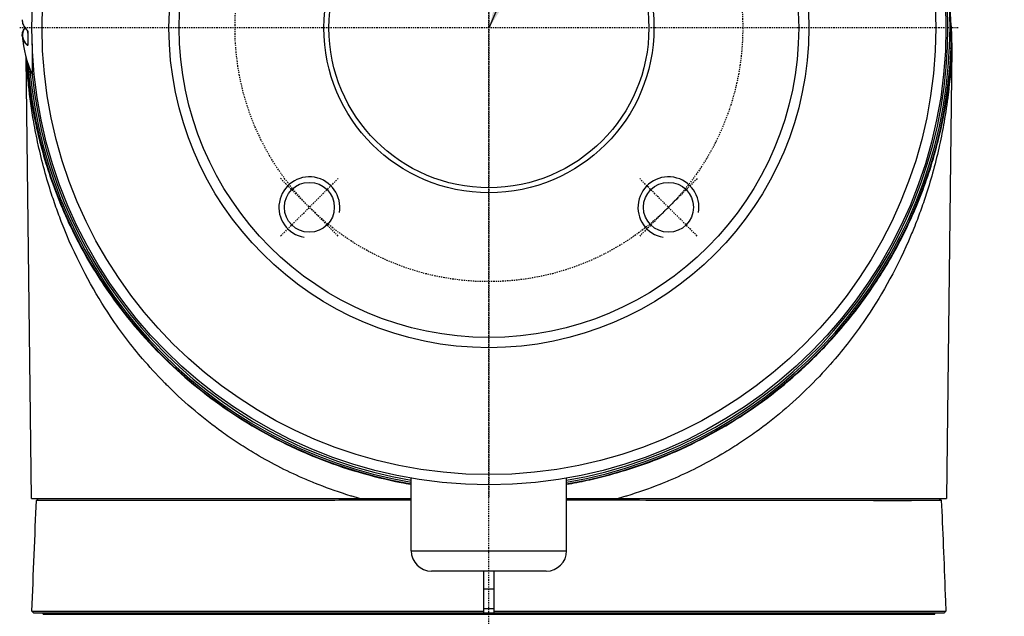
# Model space of a CAD drawing. Header units: millimetres. Extents: x 0 to 4378, y 0 to 2376.
# Tile 73 of 211: x 759 to 856, y 1626 to 1685. Entities that reach past the tile are written whole.
import ezdxf

# ---------------------------------------------------------------- set-up
doc = ezdxf.new("R2010")
doc.units = ezdxf.units.MM
doc.header["$LTSCALE"] = 0.2
doc.linetypes.add('CENTER2', pattern=[1.125, 0.75, -0.125, 0.125, -0.125])
doc.layers.add('01_Object Line', color=4, linetype='Continuous')
doc.layers.add('02_Center Line', color=1, linetype='CENTER2')
doc.styles.add('Rainbow-5.0 Style', font='malgunsl.ttf')
doc.dimstyles.new('Rainbow-5.0 Style', dxfattribs={"dimtxt": 4, "dimasz": 2.5, "dimexe": 1, "dimexo": 1, "dimgap": 1, "dimtad": 1, "dimdsep": 46, "dimtxsty": 'Rainbow-5.0 Style', "dimcen": 0, "dimclrd": 251, "dimclre": 251, "dimclrt": 7, "dimazin": 3, "dimtp": 0.1, "dimtm": 0.1, "dimtfac": 0.61, "dimtmove": 0, "dimatfit": 3, "dimfxl": 1, "dimlwd": -1, "dimlwe": -1, "dimarcsym": 1})

# ---------------------------------------------------------------- blocks, each defined once
blk = doc.blocks.new('Blk$A18K1-2P24D')
for p, q in [((45.514, 1097.18), (45.404, 1099)), ((45.4, 1097.176), (45.514, 1097.18)), ((45.514, 1095), (45.514, 1097.18)), ((45.514, 1097.18), (45.583, 1095)), ((-45.432, 1095.281), (-45.401, 1095.281)), ((-44.972, 1095.426), (-44.972, 1092.4)), ((45.583, 1095), (45.043, 1050.65)), ((45.583, 1095), (45.514, 1095)), ((-45.043, 1050.65), (-45.571, 1094.045)), ((-44.764, 1092.4), (-44.972, 1092.4)), ((-24.822, 1056.19), (-24.822, 1056.19)), ((-24.637, 1056.07), (-24.637, 1056.07)), ((24.637, 1056.07), (24.637, 1056.07)), ((24.822, 1056.19), (24.822, 1056.19)), ((-22.527, 1054.776), (-22.527, 1054.776)), ((-21.704, 1054.314), (-21.704, 1054.315)), ((21.704, 1054.315), (21.704, 1054.314)), ((22.527, 1054.776), (22.527, 1054.776)), ((-19.135, 1053.02), (-19.135, 1053.02)), ((19.135, 1053.02), (19.135, 1053.02)), ((-7.65, 1045.5), (-7.65, 1052.655)), ((7.65, 1045.5), (7.65, 1052.655)), ((-14.378, 1051.15), (-14.378, 1051.15)), ((14.378, 1051.15), (14.378, 1051.15)), ((14.871, 1051.314), (14.871, 1051.314)), ((14.945, 1051.34), (14.945, 1051.34)), ((-44.342, 1050.65), (-44.547, 1050.454)), ((-35.825, 1050.454), (-35.825, 1050.453)), ((-35.796, 1050.453), (-35.796, 1050.454)), ((-35.556, 1050.454), (-35.556, 1050.453)), ((-12.739, 1050.65), (-12.739, 1050.65)), ((-12.53, 1050.472), (-12.498, 1050.65)), ((12.53, 1050.472), (12.498, 1050.65)), ((12.739, 1050.65), (12.739, 1050.65)), ((35.556, 1050.453), (35.556, 1050.454)), ((35.796, 1050.453), (35.796, 1050.454)), ((35.825, 1050.453), (35.825, 1050.454)), ((37.881, 1050.45), (41.604, 1050.45)), ((44.342, 1050.65), (44.547, 1050.454)), ((-7.65, 1045.5), (7.65, 1045.5)), ((5.65, 1043.5), (-5.65, 1043.5)), ((-0.5, 1041.75), (-0.5, 1043.5)), ((-0.5, 1041.75), (-0.5, 1041.75)), ((-0.5, 1041.75), (0.5, 1041.75)), ((44.796, 1039.35), (-44.796, 1039.35)), ((-43.896, 1039.25), (-43.896, 1039.35)), ((-43.895, 1039.35), (-43.895, 1039.25)), ((-0.501, 1039.818), (-0.501, 1039.808)), ((-0.501, 1039.808), (0.499, 1039.808)), ((-0.499, 1039.35), (-0.5, 1039.55)), ((-0.5, 1039.25), (-0.5, 1039.35)), ((0.5, 1039.55), (0.501, 1039.35)), ((0.5, 1039.35), (0.5, 1039.25)), ((43.895, 1039.55), (43.895, 1039.55)), ((43.895, 1039.25), (43.895, 1039.35)), ((43.896, 1039.55), (43.896, 1039.55)), ((43.896, 1039.25), (43.896, 1039.35)), ((-43.896, 1039.25), (-43.895, 1039.25)), ((-43.895, 1039.25), (43.895, 1039.25)), ((43.895, 1039.25), (43.896, 1039.25))]:
    blk.add_line(p, q)
for centre, radius in [((0, 1097), 45), ((0, 1097), 44), ((0, 1097), 31.5), ((0, 1097), 30.5), ((0, 1097), 16.25), ((0, 1097), 15.75), ((-17.678, 1079.323), 2.458), ((17.678, 1079.323), 2.458)]:
    blk.add_circle(centre, radius)
for centre, radius, start, end in [((0, 1097), 45.4, 279.70075, 75.5288), ((0, 1097), 45.2, 279.74409, 75.45716), ((-34.892, 1097), 11.08, 184.13341, 204.52955), ((0, 1097), 45.558, 279.66686, 357.48388), ((0, 1097), 45.558, 184.31729, 260.33314), ((0, 1097), 45.4, 185.06225, 260.29925), ((0, 1097), 45.2, 185.8411, 260.25591), ((-5.65, 1045.5), 2, 180, 270), ((5.65, 1045.5), 2, 270, 0)]:
    blk.add_arc(centre, radius, start, end)
for centre, major_axis, ratio, start_param, end_param in [((-34.892, 1097.725), (-11.054, 0), 0.304592, 6.261177, 6.586629), ((-34.892, 1096.286), (-11.044, 0), 0.304592, 6.070358, 6.586629), ((-34.892, 1096.276), (-11.054, 0), 0.304592, 0.022008, 0.303443), ((-34.892, 1095.93), (-10.508, 0), 0.952483, 6.230774, 6.335596)]:
    blk.add_ellipse(centre, major_axis=major_axis, ratio=ratio, start_param=start_param, end_param=end_param)
for points, knots in [([(-45.944, 1097.799), (-45.949, 1097.725), (-45.946, 1097.651), (-45.926, 1097.504), (-45.907, 1097.431), (-45.855, 1097.284), (-45.821, 1097.212), (-45.738, 1097.067), (-45.689, 1096.995), (-45.575, 1096.852), (-45.511, 1096.782), (-45.439, 1096.712)], [6.2611769, 6.2611769, 6.2611769, 6.2611769, 6.3262673, 6.3262673, 6.3913576, 6.3913576, 6.456448, 6.456448, 6.5215383, 6.5215383, 6.5866287, 6.5866287, 6.5866287, 6.5866287]), ([(-45.944, 1096.202), (-45.949, 1096.275), (-45.946, 1096.349), (-45.926, 1096.496), (-45.907, 1096.57), (-45.855, 1096.716), (-45.821, 1096.789), (-45.753, 1096.908), (-45.723, 1096.954), (-45.69, 1097)], [6.2611769, 6.2611769, 6.2611769, 6.2611769, 6.3262673, 6.3262673, 6.3913576, 6.3913576, 6.456448, 6.456448, 6.4983021, 6.4983021, 6.4983021, 6.4983021]), ([(-45.441, 1096.719), (-45.419, 1096.697), (-45.398, 1096.636), (-45.39, 1096.563), (-45.387, 1096.541), (-45.386, 1096.517), (-45.385, 1096.493), (-45.385, 1096.48), (-45.386, 1096.467), (-45.386, 1096.454)], [0, 0, 0, 0, 0.673247, 0.673247, 0.673247, 0.882394, 0.882394, 0.882394, 1, 1, 1, 1]), ([(-45.387, 1096.456), (-45.386, 1096.476), (-45.386, 1096.498), (-45.388, 1096.54), (-45.39, 1096.56), (-45.395, 1096.6), (-45.399, 1096.619), (-45.408, 1096.653), (-45.413, 1096.668), (-45.425, 1096.693), (-45.431, 1096.703), (-45.437, 1096.71), (-45.438, 1096.711), (-45.439, 1096.712)], [0, 0, 0, 0, 0.00642109, 0.00642109, 0.01261161, 0.01261161, 0.01889112, 0.01889112, 0.02540788, 0.02540788, 0.03190254, 0.03190254, 0.03291607, 0.03291607, 0.03291607, 0.03291607]), ([(-45.387, 1096.456), (-45.391, 1096.386), (-45.394, 1096.316), (-45.398, 1096.176), (-45.4, 1096.106), (-45.401, 1095.966), (-45.401, 1095.896), (-45.4, 1095.756), (-45.398, 1095.686), (-45.394, 1095.546), (-45.391, 1095.477), (-45.387, 1095.407)], [6.2307744, 6.2307744, 6.2307744, 6.2307744, 6.2517387, 6.2517387, 6.2727031, 6.2727031, 6.2936675, 6.2936675, 6.3146319, 6.3146319, 6.3355962, 6.3355962, 6.3355962, 6.3355962]), ([(-45.411, 1095.272), (-45.408, 1095.272), (-45.407, 1095.273), (-45.401, 1095.281), (-45.399, 1095.285), (-45.394, 1095.298), (-45.392, 1095.308), (-45.388, 1095.333), (-45.386, 1095.349), (-45.386, 1095.379), (-45.386, 1095.393), (-45.387, 1095.407)], [0, 0, 0, 0, 0.00633509, 0.00633509, 0.00984519, 0.00984519, 0.01522458, 0.01522458, 0.02126878, 0.02126878, 0.0256566, 0.0256566, 0.0256566, 0.0256566]), ([(7.65, 1052.052), (7.984, 1052.109), (8.317, 1052.17), (8.65, 1052.234), (9.341, 1052.368), (10.029, 1052.517), (10.713, 1052.683), (12.849, 1053.199), (14.947, 1053.869), (16.986, 1054.687), (19.675, 1055.767), (22.263, 1057.104), (24.701, 1058.674), (27.143, 1060.247), (29.434, 1062.053), (31.53, 1064.058), (32.897, 1065.365), (34.182, 1066.756), (35.375, 1068.221), (36.013, 1069.004), (36.625, 1069.809), (37.209, 1070.632), (37.729, 1071.365), (38.227, 1072.112), (38.702, 1072.874), (39.722, 1074.508), (40.639, 1076.206), (41.444, 1077.954), (41.476, 1078.025), (41.509, 1078.096), (41.541, 1078.167), (42.313, 1079.865), (42.979, 1081.611), (43.538, 1083.391), (43.849, 1084.382), (44.126, 1085.384), (44.368, 1086.393), (44.583, 1087.291), (44.772, 1088.195), (44.932, 1089.103), (45.024, 1089.622), (45.106, 1090.142), (45.18, 1090.664), (45.281, 1091.382), (45.366, 1092.103), (45.433, 1092.825), (45.449, 1093.005), (45.465, 1093.186), (45.48, 1093.367), (45.48, 1093.374), (45.481, 1093.381), (45.481, 1093.388), (45.485, 1093.426), (45.488, 1093.464), (45.491, 1093.502), (45.492, 1093.525), (45.494, 1093.548), (45.496, 1093.57), (45.497, 1093.593), (45.499, 1093.616), (45.501, 1093.638), (45.508, 1093.729), (45.514, 1093.82), (45.52, 1093.911), (45.533, 1094.093), (45.544, 1094.275), (45.555, 1094.456), (45.565, 1094.638), (45.575, 1094.819), (45.583, 1095)], [0.5543211, 0.5543211, 0.5543211, 0.5543211, 0.5616118, 0.5616118, 0.5616118, 0.5767594, 0.5767594, 0.5767594, 0.6240676, 0.6240676, 0.6240676, 0.6864765, 0.6864765, 0.6864765, 0.7490173, 0.7490173, 0.7490173, 0.7897999, 0.7897999, 0.7897999, 0.8116071, 0.8116071, 0.8116071, 0.8309944, 0.8309944, 0.8309944, 0.8726062, 0.8726062, 0.8726062, 0.8742913, 0.8742913, 0.8742913, 0.9146408, 0.9146408, 0.9146408, 0.9371009, 0.9371009, 0.9371009, 0.9571037, 0.9571037, 0.9571037, 0.9685273, 0.9685273, 0.9685273, 0.9842448, 0.9842448, 0.9842448, 0.988175, 0.988175, 0.988175, 0.9883282, 0.9883282, 0.9883282, 0.9891579, 0.9891579, 0.9891579, 0.9896496, 0.9896496, 0.9896496, 0.9901414, 0.9901414, 0.9901414, 0.9921103, 0.9921103, 0.9921103, 0.9960532, 0.9960532, 0.9960532, 1, 1, 1, 1]), ([(45.583, 1095), (45.578, 1094.879), (45.572, 1094.734), (45.564, 1094.564), (45.556, 1094.394), (45.542, 1094.103), (45.535, 1093.982), (45.532, 1093.922), (45.532, 1093.92), (45.529, 1093.862), (45.525, 1093.803), (45.522, 1093.738), (45.517, 1093.666), (45.508, 1093.522), (45.496, 1093.341), (45.485, 1093.186), (45.474, 1093.03), (45.457, 1092.814), (45.452, 1092.753), (45.432, 1092.511), (45.389, 1091.958), (45.294, 1091.101), (45.271, 1090.887), (45.239, 1090.621), (45.22, 1090.464), (45.106, 1089.527), (44.97, 1088.617), (44.816, 1087.735), (44.686, 1086.99), (44.537, 1086.229), (44.37, 1085.466), (44.009, 1083.82), (43.559, 1082.165), (43.058, 1080.614), (42.874, 1080.046), (42.683, 1079.489), (42.485, 1078.941), (42.286, 1078.394), (42.102, 1077.905), (41.826, 1077.224), (41.737, 1077.006), (41.648, 1076.789), (41.557, 1076.574), (40.265, 1073.51), (38.78, 1070.854), (37.245, 1068.566), (36.207, 1067.019), (35.145, 1065.64), (34.093, 1064.407), (33.415, 1063.611), (32.83, 1062.958), (31.897, 1062.012), (31.793, 1061.907), (31.689, 1061.802), (31.585, 1061.699), (29.82, 1059.944), (28.038, 1058.466), (26.305, 1057.217), (25.835, 1056.877), (25.319, 1056.519), (24.782, 1056.165), (24.272, 1055.829), (23.745, 1055.498), (23.223, 1055.185), (21.617, 1054.221), (19.979, 1053.381), (18.328, 1052.657), (17.895, 1052.467), (17.491, 1052.298), (17.073, 1052.13), (16.959, 1052.084), (16.844, 1052.038), (16.726, 1051.992), (15.77, 1051.618), (14.716, 1051.244), (13.56, 1050.892), (13.478, 1050.867), (13.292, 1050.811), (13.151, 1050.769), (13.01, 1050.728), (12.873, 1050.688), (12.739, 1050.65)], [0, 0, 0, 0, 0.0078125, 0.0078125, 0.0078125, 0.015625, 0.015625, 0.015625, 0.0195313, 0.0195313, 0.0195313, 0.0234375, 0.0234375, 0.0234375, 0.03125, 0.03125, 0.03125, 0.0390625, 0.0390625, 0.0390625, 0.0703125, 0.0703125, 0.0703125, 0.078125, 0.078125, 0.078125, 0.125, 0.125, 0.125, 0.164599, 0.164599, 0.164599, 0.25, 0.25, 0.25, 0.28125, 0.28125, 0.28125, 0.3125, 0.3125, 0.3125, 0.3225288, 0.3225288, 0.3225288, 0.4657139, 0.4657139, 0.4657139, 0.5625, 0.5625, 0.5625, 0.625, 0.625, 0.625, 0.6319499, 0.6319499, 0.6319499, 0.75, 0.75, 0.75, 0.7820631, 0.7820631, 0.7820631, 0.8125, 0.8125, 0.8125, 0.90625, 0.90625, 0.90625, 0.9308087, 0.9308087, 0.9308087, 0.9375, 0.9375, 0.9375, 0.9921875, 0.9921875, 0.9921875, 0.9960938, 0.9960938, 0.9960938, 0.9999997, 0.9999997, 0.9999997, 0.9999997]), ([(-12.739, 1050.65), (-12.873, 1050.688), (-13.011, 1050.728), (-13.152, 1050.77), (-13.293, 1050.811), (-13.479, 1050.867), (-13.561, 1050.892), (-14.718, 1051.245), (-15.772, 1051.618), (-16.728, 1051.993), (-16.845, 1052.039), (-16.959, 1052.084), (-17.073, 1052.13), (-17.491, 1052.298), (-17.895, 1052.467), (-18.328, 1052.657), (-19.98, 1053.381), (-21.617, 1054.221), (-23.224, 1055.185), (-23.745, 1055.498), (-24.273, 1055.829), (-24.782, 1056.165), (-25.319, 1056.519), (-25.835, 1056.878), (-26.306, 1057.217), (-28.038, 1058.467), (-29.82, 1059.944), (-31.585, 1061.699), (-31.69, 1061.802), (-31.794, 1061.907), (-31.898, 1062.012), (-32.831, 1062.959), (-33.415, 1063.611), (-34.094, 1064.407), (-35.145, 1065.64), (-36.207, 1067.019), (-37.245, 1068.566), (-38.78, 1070.854), (-40.265, 1073.51), (-41.557, 1076.574), (-41.648, 1076.789), (-41.738, 1077.006), (-41.826, 1077.225), (-42.102, 1077.906), (-42.286, 1078.394), (-42.485, 1078.942), (-42.683, 1079.489), (-42.874, 1080.046), (-43.058, 1080.614), (-43.559, 1082.165), (-44.009, 1083.821), (-44.37, 1085.466), (-44.537, 1086.229), (-44.686, 1086.99), (-44.816, 1087.735), (-45.021, 1088.911), (-45.196, 1090.165), (-45.323, 1091.362), (-45.354, 1091.661), (-45.384, 1091.962), (-45.411, 1092.265), (-45.424, 1092.417), (-45.437, 1092.569), (-45.449, 1092.721), (-45.455, 1092.798), (-45.467, 1092.943), (-45.475, 1093.057), (-45.5, 1093.396), (-45.515, 1093.635), (-45.523, 1093.772), (-45.526, 1093.817), (-45.527, 1093.84), (-45.529, 1093.866), (-45.53, 1093.877), (-45.53, 1093.889), (-45.531, 1093.904)], [0.0000023, 0.0000023, 0.0000023, 0.0000023, 0.0039063, 0.0039063, 0.0039063, 0.0078125, 0.0078125, 0.0078125, 0.0625, 0.0625, 0.0625, 0.0691677, 0.0691677, 0.0691677, 0.09375, 0.09375, 0.09375, 0.1875, 0.1875, 0.1875, 0.2179249, 0.2179249, 0.2179249, 0.25, 0.25, 0.25, 0.3680402, 0.3680402, 0.3680402, 0.375, 0.375, 0.375, 0.4375, 0.4375, 0.4375, 0.5342803, 0.5342803, 0.5342803, 0.677464, 0.677464, 0.677464, 0.6875, 0.6875, 0.6875, 0.71875, 0.71875, 0.71875, 0.75, 0.75, 0.75, 0.8353995, 0.8353995, 0.8353995, 0.875, 0.875, 0.875, 0.9375, 0.9375, 0.9375, 0.953125, 0.953125, 0.953125, 0.9609375, 0.9609375, 0.9609375, 0.9648438, 0.9648438, 0.9648438, 0.9765625, 0.9765625, 0.9765625, 0.9804688, 0.9804688, 0.9804688, 0.9821646, 0.9821646, 0.9821646, 0.9821646]), ([(-45.516, 1093.853), (-45.513, 1093.804), (-45.509, 1093.754), (-45.505, 1093.705), (-45.504, 1093.684), (-45.502, 1093.663), (-45.501, 1093.642), (-45.499, 1093.619), (-45.497, 1093.597), (-45.496, 1093.574), (-45.494, 1093.552), (-45.492, 1093.529), (-45.49, 1093.506), (-45.487, 1093.461), (-45.483, 1093.416), (-45.48, 1093.371), (-45.478, 1093.347), (-45.476, 1093.324), (-45.474, 1093.3), (-45.461, 1093.143), (-45.447, 1092.985), (-45.433, 1092.828), (-45.41, 1092.588), (-45.386, 1092.348), (-45.36, 1092.107), (-45.308, 1091.627), (-45.248, 1091.147), (-45.18, 1090.668), (-45.174, 1090.623), (-45.167, 1090.578), (-45.161, 1090.533), (-45.1, 1090.113), (-45.034, 1089.694), (-44.962, 1089.276), (-44.795, 1088.31), (-44.597, 1087.349), (-44.368, 1086.394), (-44.154, 1085.504), (-43.913, 1084.619), (-43.646, 1083.743), (-43.067, 1081.842), (-42.364, 1079.978), (-41.541, 1078.167), (-41.198, 1077.411), (-40.833, 1076.664), (-40.448, 1075.926), (-39.492, 1074.094), (-38.409, 1072.323), (-37.209, 1070.632), (-35.532, 1068.269), (-33.629, 1066.064), (-31.53, 1064.058), (-29.435, 1062.054), (-27.147, 1060.25), (-24.706, 1058.677), (-22.27, 1057.107), (-19.678, 1055.768), (-16.985, 1054.687), (-14.295, 1053.608), (-11.497, 1052.784), (-8.65, 1052.234), (-8.318, 1052.17), (-7.984, 1052.109), (-7.65, 1052.053)], [0.0083947, 0.0083947, 0.0083947, 0.0083947, 0.0094784, 0.0094784, 0.0094784, 0.0099349, 0.0099349, 0.0099349, 0.0104275, 0.0104275, 0.0104275, 0.0109196, 0.0109196, 0.0109196, 0.0119025, 0.0119025, 0.0119025, 0.0124131, 0.0124131, 0.0124131, 0.0158295, 0.0158295, 0.0158295, 0.0210666, 0.0210666, 0.0210666, 0.0315443, 0.0315443, 0.0315443, 0.0325262, 0.0325262, 0.0325262, 0.0417174, 0.0417174, 0.0417174, 0.0629547, 0.0629547, 0.0629547, 0.0827744, 0.0827744, 0.0827744, 0.1257444, 0.1257444, 0.1257444, 0.1436879, 0.1436879, 0.1436879, 0.1882693, 0.1882693, 0.1882693, 0.2505898, 0.2505898, 0.2505898, 0.3128342, 0.3128342, 0.3128342, 0.3749705, 0.3749705, 0.3749705, 0.4370433, 0.4370433, 0.4370433, 0.4443022, 0.4443022, 0.4443022, 0.4443022]), ([(-45.043, 1050.65), (-45.029, 1050.65), (-43.909, 1050.65), (-40.285, 1050.65), (-38.364, 1050.65), (-33.109, 1050.65), (-29.587, 1050.65), (-21.667, 1050.65), (-17.315, 1050.65), (-12.739, 1050.65)], [0, 0, 0, 0, 1.729418, 1.729418, 2.897852, 2.897852, 4.354194, 4.354194, 5.791737, 5.791737, 5.791737, 5.791737]), ([(-44.989, 1039.55), (-44.921, 1041.402), (-44.852, 1043.256), (-44.703, 1046.966), (-44.617, 1048.827), (-44.546, 1050.45)], [0, 0, 0, 0, 0.564714, 0.564714, 1.140649, 1.140649, 1.140649, 1.140649]), ([(-12.53, 1050.472), (-13.459, 1050.472), (-14.485, 1050.471), (-15.599, 1050.468), (-16.156, 1050.467), (-16.735, 1050.466), (-17.332, 1050.465), (-17.364, 1050.465), (-17.396, 1050.465), (-17.429, 1050.465), (-17.696, 1050.465), (-17.967, 1050.464), (-18.242, 1050.464), (-18.396, 1050.464), (-18.551, 1050.464), (-18.707, 1050.463), (-18.785, 1050.463), (-18.864, 1050.463), (-18.943, 1050.463), (-19.021, 1050.463), (-19.127, 1050.463), (-19.18, 1050.463), (-19.604, 1050.462), (-20.082, 1050.462), (-20.608, 1050.461), (-20.871, 1050.461), (-21.146, 1050.461), (-21.434, 1050.461), (-21.577, 1050.46), (-21.724, 1050.46), (-21.873, 1050.46), (-22.022, 1050.46), (-22.14, 1050.46), (-22.329, 1050.46), (-23.772, 1050.459), (-24.708, 1050.459), (-25.261, 1050.458), (-25.287, 1050.458), (-25.313, 1050.458), (-25.337, 1050.458), (-26.417, 1050.458), (-28.259, 1050.454), (-30.567, 1050.455), (-30.855, 1050.455), (-31.15, 1050.455), (-31.451, 1050.455), (-31.489, 1050.455), (-31.527, 1050.455), (-31.551, 1050.454), (-31.575, 1050.454), (-31.586, 1050.454), (-31.59, 1050.454), (-31.598, 1050.454), (-31.608, 1050.454), (-31.619, 1050.454), (-31.642, 1050.454), (-31.671, 1050.454), (-31.708, 1050.455), (-31.788, 1050.455), (-31.9, 1050.455), (-32.044, 1050.455), (-32.16, 1050.455), (-32.296, 1050.455), (-32.451, 1050.455), (-32.8, 1050.455), (-33.246, 1050.455), (-33.775, 1050.454), (-34.039, 1050.454), (-34.324, 1050.454), (-34.626, 1050.454), (-34.777, 1050.454), (-34.933, 1050.454), (-35.093, 1050.453), (-35.172, 1050.453), (-35.253, 1050.453), (-35.335, 1050.453), (-35.376, 1050.453), (-35.417, 1050.453), (-35.458, 1050.453), (-35.5, 1050.453), (-35.565, 1050.453), (-35.583, 1050.453), (-36.722, 1050.453), (-37.911, 1050.45), (-39.055, 1050.449), (-39.628, 1050.449), (-40.188, 1050.45), (-40.721, 1050.45), (-40.987, 1050.45), (-41.246, 1050.45), (-41.497, 1050.45), (-41.506, 1050.45), (-41.516, 1050.45), (-41.525, 1050.45), (-41.641, 1050.451), (-41.754, 1050.451), (-41.865, 1050.451), (-41.925, 1050.451), (-41.985, 1050.451), (-42.044, 1050.451), (-42.103, 1050.451), (-42.146, 1050.451), (-42.218, 1050.451), (-43.056, 1050.45), (-43.576, 1050.451), (-43.911, 1050.45), (-44.038, 1050.45), (-44.138, 1050.45), (-44.218, 1050.449), (-44.325, 1050.449), (-44.396, 1050.45), (-44.446, 1050.45), (-44.531, 1050.452), (-44.541, 1050.45), (-44.545, 1050.45)], [0, 0, 0, 0, 0.0625, 0.0625, 0.0625, 0.09375, 0.09375, 0.09375, 0.0954442, 0.0954442, 0.0954442, 0.109375, 0.109375, 0.109375, 0.1171875, 0.1171875, 0.1171875, 0.1210937, 0.1210937, 0.1210937, 0.125, 0.125, 0.125, 0.15625, 0.15625, 0.15625, 0.171875, 0.171875, 0.171875, 0.1796875, 0.1796875, 0.1796875, 0.1875, 0.1875, 0.1875, 0.2471323, 0.2471323, 0.2471323, 0.25, 0.25, 0.25, 0.375, 0.375, 0.375, 0.390625, 0.390625, 0.390625, 0.3925781, 0.3925781, 0.3925781, 0.3945312, 0.3945312, 0.3945312, 0.3984375, 0.3984375, 0.3984375, 0.40625, 0.40625, 0.40625, 0.4235673, 0.4235673, 0.4235673, 0.4375, 0.4375, 0.4375, 0.46875, 0.46875, 0.46875, 0.484375, 0.484375, 0.484375, 0.4921875, 0.4921875, 0.4921875, 0.4960937, 0.4960937, 0.4960937, 0.4980469, 0.4980469, 0.4980469, 0.5, 0.5, 0.5, 0.625, 0.625, 0.625, 0.6875, 0.6875, 0.6875, 0.71875, 0.71875, 0.71875, 0.7199508, 0.7199508, 0.7199508, 0.734375, 0.734375, 0.734375, 0.7421875, 0.7421875, 0.7421875, 0.75, 0.75, 0.75, 0.8405702, 0.8405702, 0.8405702, 0.875, 0.875, 0.875, 0.9207313, 0.9207313, 0.9207313, 0.9999996, 0.9999996, 0.9999996, 0.9999996]), ([(-7.65, 1050.485), (-8.272, 1050.482), (-8.892, 1050.48), (-9.511, 1050.478), (-10.52, 1050.476), (-11.527, 1050.477), (-12.53, 1050.472)], [0.588182, 0.588182, 0.588182, 0.588182, 0.7445999, 0.7445999, 0.7445999, 1, 1, 1, 1]), ([(12.53, 1050.471), (11.643, 1050.471), (10.656, 1050.472), (9.584, 1050.477), (9.45, 1050.478), (9.17, 1050.479), (8.955, 1050.48), (8.896, 1050.48), (8.837, 1050.48), (8.779, 1050.48), (8.63, 1050.481), (8.487, 1050.481), (8.352, 1050.481), (8.091, 1050.482), (7.857, 1050.483), (7.65, 1050.484)], [0, 0, 0, 0, 0.25, 0.25, 0.25, 0.28125, 0.28125, 0.28125, 0.2899192, 0.2899192, 0.2899192, 0.3125, 0.3125, 0.3125, 0.3559946, 0.3559946, 0.3559946, 0.3559946]), ([(44.545, 1050.45), (44.541, 1050.45), (44.531, 1050.452), (44.446, 1050.45), (44.396, 1050.45), (44.325, 1050.449), (44.218, 1050.449), (44.138, 1050.45), (44.038, 1050.45), (43.911, 1050.45), (43.807, 1050.45), (43.685, 1050.45), (43.542, 1050.45), (43.383, 1050.451), (43.196, 1050.451), (42.978, 1050.451), (42.868, 1050.451), (42.751, 1050.451), (42.625, 1050.451), (42.562, 1050.451), (42.496, 1050.451), (42.429, 1050.451), (42.361, 1050.451), (42.277, 1050.451), (42.219, 1050.451), (41.998, 1050.451), (41.766, 1050.45), (41.525, 1050.45), (40.767, 1050.449), (39.925, 1050.449), (39.056, 1050.449), (38.483, 1050.45), (37.899, 1050.45), (37.316, 1050.451), (37.025, 1050.451), (36.734, 1050.452), (36.445, 1050.452), (36.3, 1050.453), (36.156, 1050.453), (36.012, 1050.453), (35.94, 1050.453), (35.869, 1050.453), (35.797, 1050.453), (35.761, 1050.453), (35.726, 1050.453), (35.69, 1050.453), (35.672, 1050.453), (35.654, 1050.453), (35.636, 1050.453), (35.619, 1050.453), (35.601, 1050.453), (35.557, 1050.453), (34.159, 1050.454), (33.045, 1050.455), (32.431, 1050.455), (32.268, 1050.455), (32.14, 1050.455), (32.044, 1050.454), (31.959, 1050.454), (31.9, 1050.454), (31.866, 1050.454), (31.847, 1050.454), (31.811, 1050.454), (31.714, 1050.454), (31.618, 1050.454), (31.464, 1050.454), (31.312, 1050.454), (31.008, 1050.454), (30.71, 1050.454), (30.42, 1050.454), (29.26, 1050.454), (28.225, 1050.454), (27.366, 1050.455), (26.506, 1050.456), (25.853, 1050.458), (25.34, 1050.458), (25.314, 1050.458), (25.288, 1050.458), (25.261, 1050.458), (25.008, 1050.458), (24.66, 1050.458), (24.21, 1050.459), (23.961, 1050.459), (23.68, 1050.459), (23.368, 1050.459), (23.211, 1050.459), (23.047, 1050.459), (22.874, 1050.459), (22.701, 1050.46), (22.485, 1050.46), (22.33, 1050.46), (21.712, 1050.46), (21.138, 1050.461), (20.612, 1050.461), (20.348, 1050.461), (20.097, 1050.462), (19.858, 1050.462), (19.739, 1050.462), (19.623, 1050.462), (19.51, 1050.462), (19.453, 1050.462), (19.397, 1050.462), (19.342, 1050.462), (19.287, 1050.463), (19.259, 1050.463), (19.18, 1050.463), (18.579, 1050.464), (17.995, 1050.465), (17.429, 1050.466), (15.602, 1050.47), (13.948, 1050.472), (12.53, 1050.471)], [0.0000004, 0.0000004, 0.0000004, 0.0000004, 0.079244, 0.079244, 0.079244, 0.125, 0.125, 0.125, 0.1594223, 0.1594223, 0.1594223, 0.1875, 0.1875, 0.1875, 0.21875, 0.21875, 0.21875, 0.234375, 0.234375, 0.234375, 0.2421875, 0.2421875, 0.2421875, 0.25, 0.25, 0.25, 0.2800775, 0.2800775, 0.2800775, 0.375, 0.375, 0.375, 0.4375, 0.4375, 0.4375, 0.46875, 0.46875, 0.46875, 0.484375, 0.484375, 0.484375, 0.4921875, 0.4921875, 0.4921875, 0.4960937, 0.4960937, 0.4960937, 0.4980469, 0.4980469, 0.4980469, 0.5, 0.5, 0.5, 0.5625, 0.5625, 0.5625, 0.5790767, 0.5790767, 0.5790767, 0.59375, 0.59375, 0.59375, 0.6015625, 0.6015625, 0.6015625, 0.609375, 0.609375, 0.609375, 0.625, 0.625, 0.625, 0.6875, 0.6875, 0.6875, 0.75, 0.75, 0.75, 0.7530666, 0.7530666, 0.7530666, 0.78125, 0.78125, 0.78125, 0.796875, 0.796875, 0.796875, 0.8046875, 0.8046875, 0.8046875, 0.8125, 0.8125, 0.8125, 0.84375, 0.84375, 0.84375, 0.859375, 0.859375, 0.859375, 0.8671875, 0.8671875, 0.8671875, 0.8710937, 0.8710937, 0.8710937, 0.875, 0.875, 0.875, 0.9045786, 0.9045786, 0.9045786, 1, 1, 1, 1]), ([(12.739, 1050.65), (17.311, 1050.65), (21.661, 1050.65), (29.579, 1050.65), (33.103, 1050.65), (38.36, 1050.65), (40.282, 1050.65), (43.908, 1050.65), (45.029, 1050.65), (45.043, 1050.65)], [0.000042, 0.000042, 0.000042, 0.000042, 1.435969, 1.435969, 2.891823, 2.891823, 4.060144, 4.060144, 5.789505, 5.789505, 5.789505, 5.789505]), ([(44.546, 1050.45), (44.606, 1049.081), (44.677, 1047.548), (44.808, 1044.387), (44.87, 1042.767), (44.95, 1040.618), (44.969, 1040.084), (44.989, 1039.55)], [0, 0, 0, 0, 0.485965, 0.485965, 0.978877, 0.978877, 1.141705, 1.141705, 1.141705, 1.141705]), ([(-0.501, 1039.818), (-0.501, 1040.12), (-0.5, 1040.462), (-0.5, 1041.105), (-0.5, 1041.428), (-0.5, 1041.75)], [0, 0, 0, 0, 0.0907236, 0.0907236, 0.1814901, 0.1814901, 0.1814901, 0.1814901]), ([(0.5, 1041.75), (0.5, 1041.428), (0.5, 1041.105), (0.499, 1040.462), (0.499, 1040.12), (0.499, 1039.817)], [0, 0, 0, 0, 0.0965794, 0.0965794, 0.1931164, 0.1931164, 0.1931164, 0.1931164]), ([(-44.989, 1039.55), (-44.989, 1039.55), (-44.989, 1039.55), (-44.989, 1039.55), (-44.987, 1039.55), (-44.914, 1039.55), (-44.77, 1039.55), (-44.626, 1039.55), (-44.41, 1039.55), (-44.124, 1039.55), (-44.046, 1039.55), (-43.964, 1039.55), (-43.877, 1039.55), (-43.316, 1039.55), (-42.544, 1039.55), (-41.572, 1039.55), (-41.256, 1039.55), (-40.919, 1039.55), (-40.561, 1039.549), (-38.378, 1039.549), (-35.417, 1039.548), (-31.855, 1039.548), (-31.851, 1039.548), (-31.847, 1039.548), (-31.843, 1039.548), (-29.768, 1039.548), (-27.491, 1039.548), (-25.056, 1039.548), (-24.5, 1039.548), (-23.937, 1039.548), (-23.366, 1039.548), (-21.418, 1039.548), (-19.381, 1039.549), (-17.278, 1039.549), (-17.262, 1039.549), (-17.247, 1039.549), (-17.231, 1039.549), (-15.541, 1039.549), (-13.81, 1039.549), (-12.046, 1039.55), (-10.974, 1039.55), (-9.89, 1039.551), (-8.799, 1039.551), (-8.021, 1039.551), (-7.238, 1039.551), (-6.454, 1039.551), (-4.484, 1039.551), (-2.492, 1039.552), (-0.5, 1039.55)], [0.4999884, 0.4999884, 0.4999884, 0.4999884, 0.5002538, 0.5002538, 0.5002538, 0.5317083, 0.5317083, 0.5317083, 0.5631473, 0.5631473, 0.5631473, 0.5716199, 0.5716199, 0.5716199, 0.6259675, 0.6259675, 0.6259675, 0.6436107, 0.6436107, 0.6436107, 0.7512246, 0.7512246, 0.7512246, 0.7513449, 0.7513449, 0.7513449, 0.8140244, 0.8140244, 0.8140244, 0.8283144, 0.8283144, 0.8283144, 0.8770469, 0.8770469, 0.8770469, 0.8774156, 0.8774156, 0.8774156, 0.9165556, 0.9165556, 0.9165556, 0.9403621, 0.9403621, 0.9403621, 0.9573512, 0.9573512, 0.9573512, 1, 1, 1, 1]), ([(-0.5, 1039.55), (-0.5, 1039.595), (-0.5, 1039.641), (-0.501, 1039.725), (-0.501, 1039.771), (-0.501, 1039.818)], [0.00000304, 0.00000304, 0.00000304, 0.00000304, 0.0135217, 0.0135217, 0.02664515, 0.02664515, 0.02664515, 0.02664515]), ([(0.499, 1039.817), (0.499, 1039.771), (0.499, 1039.724), (0.5, 1039.641), (0.5, 1039.595), (0.5, 1039.55)], [0.00000001, 0.00000001, 0.00000001, 0.00000001, 0.0139777, 0.0139777, 0.02862244, 0.02862244, 0.02862244, 0.02862244]), ([(0.5, 1039.55), (3.373, 1039.55), (6.139, 1039.55), (8.781, 1039.55), (9.004, 1039.55), (9.227, 1039.55), (9.449, 1039.55), (11.936, 1039.55), (14.308, 1039.549), (16.547, 1039.549), (16.707, 1039.549), (16.866, 1039.549), (17.025, 1039.549), (17.103, 1039.549), (17.171, 1039.549), (17.231, 1039.549), (17.291, 1039.549), (17.344, 1039.549), (17.392, 1039.549), (18.933, 1039.548), (21.044, 1039.548), (23.562, 1039.548), (25.766, 1039.548), (28.285, 1039.548), (30.882, 1039.548), (31.203, 1039.548), (31.55, 1039.548), (31.843, 1039.548), (31.889, 1039.548), (31.933, 1039.548), (31.975, 1039.548), (36.456, 1039.548), (39.568, 1039.548), (41.589, 1039.549), (41.856, 1039.549), (42.104, 1039.549), (42.335, 1039.549), (44.309, 1039.55), (44.981, 1039.55), (44.989, 1039.55), (44.989, 1039.55), (44.989, 1039.55), (44.989, 1039.55)], [0, 0, 0, 0, 0.0576219, 0.0576219, 0.0576219, 0.0625, 0.0625, 0.0625, 0.1171875, 0.1171875, 0.1171875, 0.1210938, 0.1210938, 0.1210938, 0.1230374, 0.1230374, 0.1230374, 0.125, 0.125, 0.125, 0.1875, 0.1875, 0.1875, 0.2421875, 0.2421875, 0.2421875, 0.2489535, 0.2489535, 0.2489535, 0.25, 0.25, 0.25, 0.360406, 0.360406, 0.360406, 0.375, 0.375, 0.375, 0.5, 0.5, 0.5, 0.5008927, 0.5008927, 0.5008927, 0.5008927])]:
    blk.add_open_spline(points, degree=3, knots=knots)
for points in [[(-45.386, 1095.406), (-45.38, 1095.3), (-45.408, 1095.237), (-45.441, 1095.27)], [(-45.432, 1095.281), (-45.424, 1095.274), (-45.417, 1095.271), (-45.411, 1095.273)], [(45.356, 1095.004), (45.411, 1095.002), (45.47, 1095.001), (45.514, 1095)], [(-44.545, 1050.45), (-44.546, 1050.45), (-44.546, 1050.45), (-44.546, 1050.45)], [(-12.739, 1050.65), (-10.943, 1050.65), (-9.25, 1050.65), (-7.65, 1050.65)], [(7.65, 1050.65), (9.226, 1050.65), (10.842, 1050.65), (12.739, 1050.65)], [(44.546, 1050.45), (44.546, 1050.45), (44.546, 1050.45), (44.545, 1050.45)], [(-0.5, 1041.75), (-0.5, 1042.357), (-0.5, 1042.924), (-0.5, 1043.5)], [(0.5, 1043.5), (0.5, 1042.924), (0.5, 1042.357), (0.5, 1041.75)], [(-0.501, 1039.808), (-0.5, 1040.451), (-0.5, 1041.1), (-0.5, 1041.75)], [(-44.796, 1039.35), (-44.86, 1039.417), (-44.924, 1039.483), (-44.989, 1039.55)], [(-0.499, 1039.35), (-0.499, 1039.431), (-0.5, 1039.496), (-0.5, 1039.55)], [(44.989, 1039.55), (44.924, 1039.483), (44.86, 1039.417), (44.796, 1039.35)]]:
    blk.add_open_spline(points, degree=3)
at = {"layer": '01_Object Line'}
for centre in [(-17.678, 1079.323), (17.678, 1079.323)]:
    blk.add_arc(centre, 3, 350, 260, dxfattribs=at)
at = {"layer": '02_Center Line'}
for p, q in [((0, -10), (0, 1144.518)), ((0, 1143.2), (0, 1050.8)), ((46.2, 1097), (-46.2, 1097)), ((-20.506, 1076.494), (-14.849, 1082.151)), ((-14.849, 1076.494), (-20.506, 1082.151)), ((20.506, 1076.494), (14.849, 1082.151)), ((20.506, 1082.151), (14.849, 1076.494))]:
    blk.add_line(p, q, dxfattribs=at)
blk.add_circle((0, 1097), 25, dxfattribs=at)

msp = doc.modelspace()

# ---------------------------------------------------------------- block references
msp.add_blockref('Blk$A18K1-2P24D', (805.582, 587.414))

# ---------------------------------------------------------------- leaders
at = {"annotation_type": 0, "has_hookline": 1, "hookline_direction": 0, "text_width": 273.012}
msp.add_leader([(805.612, 1684.414), (856.659, 1805.589), (869.159, 1805.589)], dimstyle='Rainbow-5.0 Style', override={"dimscale": 5, "dimgap": 1, "dimtad": 1}, dxfattribs=at)

doc.saveas('drawing.dxf')
